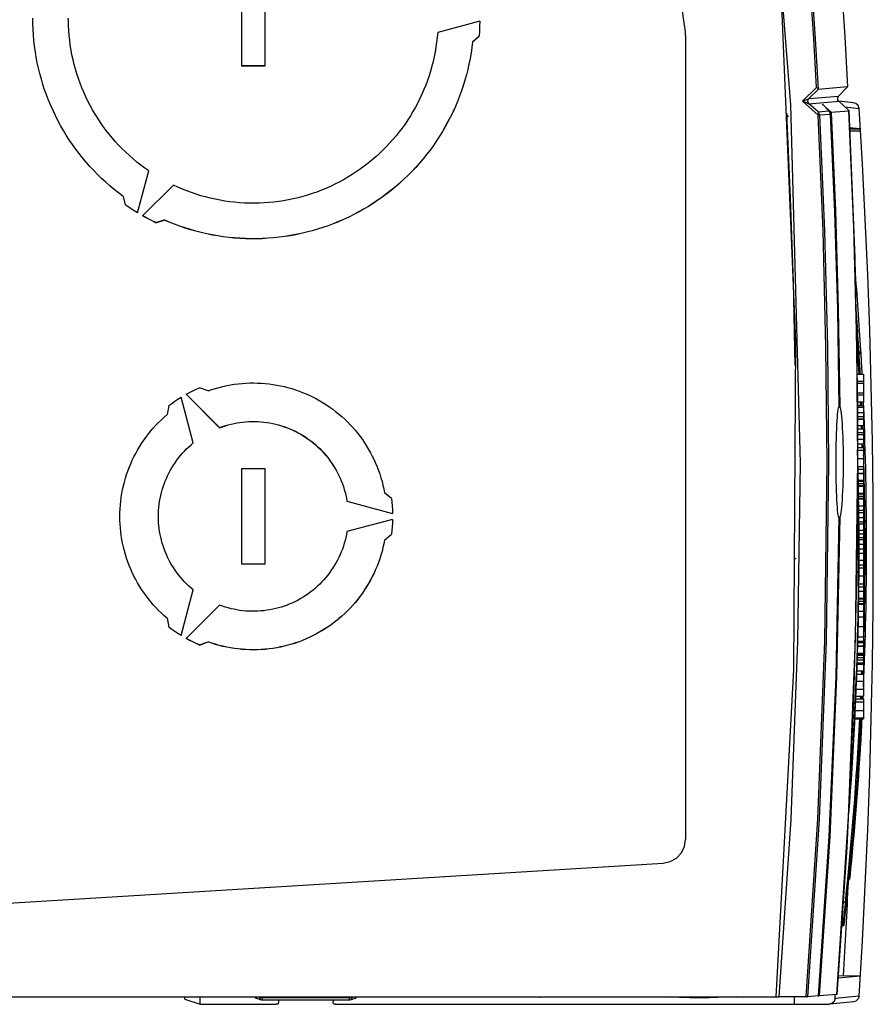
# Model space of a CAD drawing. Extents: x 0 to 420, y 0 to 297.
# Tile 22 of 49: x 196 to 210, y 241 to 258. Entities that reach past the tile are written whole.
import ezdxf

# ---------------------------------------------------------------- set-up
doc = ezdxf.new("R2010")
doc.units = 0
doc.header["$LTSCALE"] = 23.1
doc.layers.get('0').update_dxf_attribs({"linetype": 'CONTINUOUS'})
doc.layers.add('DATUM_AXIS', color=7, linetype='CONTINUOUS')
doc.layers.add('ROUNDS', color=7, linetype='CONTINUOUS')

msp = doc.modelspace()

# ---------------------------------------------------------------- linework, layer by layer
at = {"color": 7, "linetype": 'CONTINUOUS'}
for p, q in [((206.752, 257.892), (204.717, 272.066)), ((206.762, 257.75), (206.762, 244.197)), ((208.974, 256.877), (208.738, 256.642)), ((209.496, 256.884), (209.001, 256.844)), ((209.345, 256.727), (209.496, 256.884)), ((209.34, 256.65), (209.334, 256.66)), ((209.348, 256.642), (209.34, 256.65)), ((208.738, 256.642), (208.999, 256.41)), ((208.845, 256.602), (209.347, 256.643)), ((209.181, 256.479), (209.076, 256.586)), ((209.218, 256.46), (209.517, 256.484)), ((209.347, 256.643), (209.517, 256.486)), ((209.597, 256.616), (209.348, 256.642)), ((209.45, 256.547), (209.69, 256.523)), ((209.517, 256.485), (209.517, 256.485)), ((209.517, 256.485), (209.517, 256.484)), ((208.998, 256.466), (209.179, 256.481)), ((209.217, 256.456), (209.213, 256.448)), ((209.705, 256.179), (209.529, 256.197)), ((209.729, 252.279), (209.718, 252.471)), ((209.72, 252.426), (209.718, 252.437)), ((209.655, 252.039), (209.767, 252.039)), ((209.767, 252.039), (209.767, 251.573)), ((209.657, 251.923), (209.767, 251.923)), ((209.658, 251.888), (209.767, 251.888)), ((209.661, 251.727), (209.767, 251.727)), ((209.661, 251.696), (209.767, 251.696)), ((209.664, 251.573), (209.767, 251.573)), ((209.665, 251.512), (209.767, 251.512)), ((209.763, 251.572), (209.764, 251.565)), ((209.767, 251.512), (209.767, 251.175)), ((209.35, 251.493), (209.351, 251.493)), ((209.35, 251.487), (209.35, 251.488)), ((209.664, 251.286), (209.767, 251.286)), ((209.664, 251.284), (209.767, 251.284)), ((209.664, 251.175), (209.767, 251.175)), ((209.663, 251.057), (209.767, 251.057)), ((209.664, 251.12), (209.767, 251.12)), ((209.767, 251.12), (209.767, 250.865)), ((209.663, 250.865), (209.767, 250.865)), ((209.663, 250.805), (209.767, 250.805)), ((209.767, 250.805), (209.767, 249.411)), ((209.673, 250.438), (209.767, 250.438)), ((209.675, 250.371), (209.767, 250.371)), ((209.675, 250.368), (209.767, 250.368)), ((209.678, 250.252), (209.767, 250.252)), ((209.68, 250.153), (209.767, 250.153)), ((209.682, 250.038), (209.767, 250.038)), ((209.684, 249.938), (209.767, 249.938)), ((209.685, 249.823), (209.767, 249.823)), ((209.767, 249.744), (209.686, 249.744)), ((209.35, 249.63), (209.35, 249.63)), ((209.689, 249.52), (209.767, 249.52)), ((209.689, 249.517), (209.767, 249.517)), ((209.69, 249.411), (209.767, 249.411)), ((209.69, 249.351), (209.767, 249.351)), ((209.767, 249.351), (209.767, 247.542)), ((209.69, 249.288), (209.767, 249.288)), ((209.691, 249.096), (209.767, 249.096)), ((209.691, 249.023), (209.767, 249.023)), ((209.691, 248.908), (209.767, 248.908)), ((209.69, 248.825), (209.767, 248.825)), ((209.687, 248.384), (209.767, 248.384)), ((209.687, 248.381), (209.767, 248.381)), ((209.688, 248.458), (209.767, 248.458)), ((209.685, 248.266), (209.767, 248.266)), ((209.682, 248.048), (209.767, 248.048)), ((209.684, 248.177), (209.767, 248.177)), ((209.684, 248.163), (209.767, 248.163)), ((209.68, 247.952), (209.767, 247.952)), ((209.67, 247.518), (209.767, 247.518)), ((209.671, 247.542), (209.767, 247.542)), ((209.767, 247.518), (209.767, 247.04)), ((209.668, 247.457), (209.767, 247.457)), ((209.668, 247.454), (209.767, 247.454)), ((209.661, 247.224), (209.767, 247.224)), ((209.665, 247.339), (209.767, 247.339)), ((209.655, 247.04), (209.767, 247.04)), ((209.659, 247.155), (209.767, 247.155)), ((209.649, 246.867), (209.767, 246.867)), ((209.653, 246.986), (209.767, 246.986)), ((209.767, 246.986), (209.767, 246.611)), ((209.643, 246.731), (209.767, 246.731)), ((209.636, 246.565), (209.767, 246.565)), ((209.638, 246.611), (209.767, 246.611)), ((209.767, 246.565), (209.767, 246.23)), ((209.62, 246.23), (209.767, 246.23)), ((209.621, 246.25), (209.767, 246.25)), ((209.718, 245.809), (209.729, 246.001)), ((209.719, 245.847), (209.72, 245.854)), ((187.846, 242.665), (206.387, 243.799)), ((187.846, 242.664), (206.387, 243.798)), ((209.336, 241.862), (209.711, 241.9)), ((208.808, 241.544), (208.339, 241.541)), ((208.593, 241.543), (208.593, 241.417)), ((209.001, 241.559), (208.819, 241.544)), ((209.001, 241.56), (209.012, 241.56)), ((209.001, 241.559), (209.001, 241.559)), ((209.012, 241.56), (209.016, 241.56)), ((209.317, 241.584), (209.016, 241.56)), ((209.689, 241.554), (209.285, 241.513)), ((209.317, 241.584), (209.317, 241.584)), ((186.67, 241.541), (208.339, 241.541)), ((198.314, 241.536), (198.318, 241.535)), ((198.314, 241.505), (198.314, 241.535)), ((198.314, 241.505), (198.577, 241.417)), ((198.577, 241.417), (198.577, 241.54)), ((198.577, 241.417), (199.857, 241.417)), ((199.5, 241.54), (199.501, 241.535)), ((199.523, 241.519), (199.605, 241.492)), ((199.618, 241.49), (199.605, 241.492)), ((201.095, 241.49), (199.618, 241.49)), ((199.899, 241.49), (199.897, 241.477)), ((199.897, 241.477), (199.897, 241.457)), ((200.817, 241.477), (200.814, 241.49)), ((200.817, 241.477), (200.817, 241.457)), ((200.857, 241.417), (208.593, 241.417)), ((201.103, 241.491), (201.095, 241.49)), ((201.108, 241.492), (201.19, 241.519)), ((206.441, 241.541), (206.489, 241.54)), ((208.593, 241.419), (209.183, 241.419)), ((209.194, 241.42), (209.183, 241.419)), ((209.597, 241.461), (209.194, 241.42))]:
    msp.add_line(p, q, dxfattribs=at)
at = {"color": 9, "linetype": 'CONTINUOUS'}
for p, q in [((208.842, 256.687), (209.001, 256.844)), ((208.827, 256.658), (208.842, 256.687)), ((208.842, 256.687), (209.345, 256.727)), ((209.33, 256.7), (209.345, 256.727)), ((209.331, 256.669), (209.33, 256.7)), ((209.347, 256.643), (209.331, 256.669)), ((209.345, 256.727), (209.345, 256.728)), ((208.845, 256.602), (208.844, 256.602)), ((208.998, 256.466), (208.844, 256.602)), ((209.218, 256.46), (209.067, 256.595)), ((209.067, 256.595), (209.076, 256.586)), ((209.067, 256.595), (209.076, 256.586)), ((209.347, 256.643), (209.348, 256.642)), ((209.347, 256.643), (209.347, 256.643)), ((209.517, 256.485), (209.517, 256.486)), ((209.601, 254.519), (209.517, 256.484)), ((209.181, 256.479), (209.179, 256.481)), ((209.179, 256.481), (209.192, 256.465)), ((209.204, 256.427), (209.204, 256.427)), ((209.53, 256.179), (209.705, 256.179)), ((209.714, 256.139), (209.531, 256.139)), ((209.651, 252.552), (209.601, 254.519)), ((209.668, 250.584), (209.651, 252.552)), ((209.35, 251.487), (209.35, 251.488)), ((209.664, 251.397), (209.767, 251.397)), ((209.665, 251.487), (209.767, 251.487)), ((209.664, 251.326), (209.767, 251.326)), ((209.663, 251.024), (209.767, 251.024)), ((209.663, 250.946), (209.767, 250.946)), ((209.664, 250.758), (209.767, 250.758)), ((209.629, 247.582), (209.668, 250.584)), ((209.668, 250.621), (209.767, 250.621)), ((209.672, 250.484), (209.767, 250.484)), ((209.678, 250.239), (209.767, 250.239)), ((209.679, 250.197), (209.767, 250.197)), ((209.679, 250.167), (209.767, 250.167)), ((209.682, 250.025), (209.767, 250.025)), ((209.683, 249.986), (209.767, 249.986)), ((209.683, 249.952), (209.767, 249.952)), ((209.687, 249.712), (209.767, 249.712)), ((209.35, 249.63), (209.35, 249.63)), ((209.688, 249.626), (209.767, 249.626)), ((209.688, 249.554), (209.767, 249.554)), ((209.69, 249.255), (209.767, 249.255)), ((209.691, 249.177), (209.767, 249.177)), ((209.69, 248.779), (209.767, 248.779)), ((209.689, 248.642), (209.767, 248.642)), ((209.688, 248.505), (209.767, 248.505)), ((209.685, 248.253), (209.767, 248.253)), ((209.685, 248.212), (209.767, 248.212)), ((209.677, 247.785), (209.767, 247.785)), ((209.512, 244.581), (209.629, 247.582)), ((209.673, 247.614), (209.767, 247.614)), ((209.669, 247.459), (209.767, 247.459)), ((209.663, 247.263), (209.767, 247.263)), ((209.664, 247.303), (209.767, 247.303)), ((209.665, 247.336), (209.767, 247.336)), ((209.665, 247.325), (209.767, 247.325)), ((209.66, 247.175), (209.767, 247.175)), ((209.297, 246.937), (209.297, 246.937)), ((209.627, 246.371), (209.767, 246.371)), ((209.634, 246.518), (209.767, 246.518)), ((209.317, 241.584), (209.512, 244.581)), ((209.18, 244.245), (209.18, 244.246)), ((198.319, 241.54), (198.319, 241.535)), ((199.578, 241.53), (199.55, 241.54)), ((199.578, 241.53), (199.578, 241.54)), ((199.578, 241.53), (201.135, 241.53)), ((199.618, 241.54), (199.618, 241.49)), ((201.095, 241.49), (201.095, 241.54)), ((201.135, 241.54), (201.135, 241.53)), ((201.163, 241.54), (201.135, 241.53))]:
    msp.add_line(p, q, dxfattribs=at)
for points in [[(206.091, 274.541), (207.12, 269.107), (207.886, 263.629), (208.386, 258.121), (208.619, 252.595), (208.584, 247.064), (208.283, 241.541)], [(206.149, 274.541), (207.26, 268.6), (208.056, 262.608), (208.534, 256.583), (208.694, 250.541)], [(208.974, 256.877), (208.926, 257.702), (208.871, 258.526), (208.811, 259.35)], [(208.832, 259.38), (208.894, 258.536), (208.95, 257.693), (208.999, 256.849)], [(208.841, 256.686), (208.831, 256.679), (208.815, 256.672), (208.794, 256.663), (208.769, 256.653), (208.738, 256.642)], [(208.844, 256.602), (208.828, 256.627), (208.827, 256.658)], [(208.845, 256.602), (208.829, 256.628), (208.827, 256.658)], [(208.738, 256.642), (208.769, 256.633), (208.795, 256.624), (208.817, 256.616), (208.833, 256.608), (208.844, 256.602)], [(208.464, 256.44), (208.465, 256.437), (208.468, 256.431), (208.472, 256.422), (208.478, 256.41), (208.485, 256.395), (208.493, 256.379)], [(209.006, 256.44), (209.005, 256.451), (209.002, 256.459), (208.998, 256.466)], [(209.022, 256.412), (209.019, 256.432), (209.01, 256.45), (208.998, 256.466)], [(208.999, 256.41), (209.003, 256.421), (209.005, 256.431), (209.006, 256.44)], [(208.999, 256.41), (209.011, 256.411), (209.019, 256.412), (209.204, 256.427)], [(209.149, 250.544), (209.132, 252.5), (209.082, 254.456), (208.999, 256.41)], [(209.022, 256.412), (209.106, 254.457), (209.156, 252.501), (209.172, 250.544)], [(209.192, 256.465), (209.2, 256.447), (209.204, 256.427)], [(209.217, 256.456), (209.29, 254.801), (209.339, 253.146), (209.364, 251.49)], [(208.694, 250.541), (208.654, 247.539), (208.536, 244.538), (208.339, 241.541)], [(208.796, 241.544), (208.992, 244.54), (209.11, 247.541), (209.149, 250.544)], [(209.172, 250.544), (209.133, 247.541), (209.015, 244.541), (208.819, 241.544)], [(209.364, 249.63), (209.311, 246.937), (209.195, 244.247), (209.016, 241.56)], [(208.605, 248.931), (208.609, 248.932), (208.617, 248.935), (208.63, 248.939)], [(209.561, 243.79), (209.557, 243.797), (209.543, 243.803), (209.54, 243.804)], [(209.526, 243.656), (209.532, 243.659), (209.546, 243.676), (209.552, 243.697)], [(199.605, 241.492), (199.6, 241.494), (199.585, 241.508), (199.578, 241.53)], [(201.135, 241.53), (201.134, 241.52), (201.13, 241.51), (201.122, 241.5), (201.11, 241.493), (201.108, 241.492)]]:
    msp.add_lwpolyline(points, dxfattribs=at)
at = {"color": 7, "linetype": 'CONTINUOUS'}
for points in [[(209.329, 259.424), (209.391, 258.579), (209.447, 257.731), (209.496, 256.884)], [(206.76, 257.821), (206.758, 257.845), (206.755, 257.868), (206.752, 257.892)], [(206.762, 257.75), (206.762, 257.773), (206.761, 257.797), (206.76, 257.821)], [(208.974, 256.877), (208.987, 256.867), (208.995, 256.857), (208.999, 256.849)], [(209.001, 256.844), (209.001, 256.844), (209, 256.846), (208.999, 256.849)], [(209.496, 256.884), (209.496, 256.884), (209.496, 256.884), (209.496, 256.884)], [(209.334, 256.66), (209.33, 256.671), (209.328, 256.682), (209.329, 256.693), (209.331, 256.704), (209.335, 256.714)], [(209.335, 256.714), (209.341, 256.723), (209.345, 256.728)], [(209.517, 256.484), (209.618, 254.003), (209.665, 251.517)], [(209.517, 256.484), (209.517, 256.484), (209.517, 256.484), (209.517, 256.484)], [(209.69, 256.523), (209.674, 256.57), (209.637, 256.604), (209.598, 256.616)], [(208.464, 256.44), (208.529, 255.017), (208.576, 253.592), (208.604, 252.188)], [(209.194, 256.461), (209.192, 256.464), (209.191, 256.467), (209.189, 256.47), (209.187, 256.472), (209.185, 256.474), (209.184, 256.476), (209.182, 256.477), (209.181, 256.479)], [(209.204, 256.427), (209.204, 256.431), (209.203, 256.437), (209.201, 256.443), (209.2, 256.448), (209.198, 256.453), (209.196, 256.457), (209.194, 256.461)], [(209.213, 256.448), (209.205, 256.437), (209.203, 256.436)], [(209.204, 256.427), (209.276, 254.781), (209.325, 253.134), (209.35, 251.488)], [(209.217, 256.456), (209.217, 256.458), (209.218, 256.459), (209.218, 256.46)], [(209.714, 256.139), (209.712, 256.159), (209.708, 256.173), (209.705, 256.179)], [(209.685, 252.379), (209.702, 252.389), (209.716, 252.41), (209.72, 252.436)], [(209.665, 251.517), (209.658, 249.031), (209.598, 246.546), (209.484, 244.063), (209.317, 241.584)], [(209.35, 249.63), (209.344, 249.646), (209.339, 249.672), (209.333, 249.705), (209.328, 249.748), (209.324, 249.798), (209.32, 249.856), (209.316, 249.921), (209.312, 249.992), (209.309, 250.069), (209.307, 250.15), (209.305, 250.236), (209.303, 250.324), (209.302, 250.415), (209.302, 250.508), (209.302, 250.601), (209.302, 250.694), (209.303, 250.785), (209.305, 250.874), (209.307, 250.96), (209.309, 251.042), (209.312, 251.119), (209.316, 251.191), (209.32, 251.256), (209.324, 251.315), (209.328, 251.366), (209.333, 251.409), (209.339, 251.444), (209.344, 251.47), (209.35, 251.487)], [(209.351, 251.493), (209.36, 251.492), (209.364, 251.49)], [(209.364, 251.49), (209.37, 251.475), (209.376, 251.451), (209.382, 251.418), (209.388, 251.376), (209.393, 251.326), (209.398, 251.268), (209.403, 251.203), (209.407, 251.132), (209.411, 251.054), (209.414, 250.972), (209.417, 250.886), (209.419, 250.796), (209.42, 250.704), (209.421, 250.611), (209.421, 250.517), (209.42, 250.424), (209.419, 250.332), (209.417, 250.242), (209.414, 250.155), (209.411, 250.073), (209.407, 249.995), (209.403, 249.923), (209.398, 249.857), (209.393, 249.798), (209.388, 249.748), (209.382, 249.705), (209.376, 249.671), (209.37, 249.646), (209.364, 249.63)], [(209.35, 249.63), (209.297, 246.937), (209.18, 244.245), (209.001, 241.559)], [(209.364, 249.63), (209.36, 249.628), (209.351, 249.627), (209.35, 249.627)], [(209.783, 249.543), (209.796, 249.55), (209.81, 249.57), (209.815, 249.595)], [(209.785, 248.736), (209.796, 248.729), (209.81, 248.709), (209.815, 248.685)], [(209.696, 245.893), (209.702, 245.89), (209.716, 245.869), (209.72, 245.844)], [(209.714, 245.831), (209.718, 245.842), (209.719, 245.844)], [(206.387, 243.798), (206.505, 243.824), (206.609, 243.883), (206.692, 243.97), (206.744, 244.078), (206.762, 244.197)], [(209.542, 243.83), (209.549, 243.834), (209.563, 243.851), (209.569, 243.873)], [(209.513, 243.511), (209.517, 243.514), (209.525, 243.522), (209.532, 243.531), (209.536, 243.542), (209.538, 243.553)], [(209.338, 241.901), (209.345, 241.901), (209.711, 241.9)], [(208.808, 241.544), (208.816, 241.544), (208.819, 241.544)], [(209.689, 241.554), (209.674, 241.507), (209.637, 241.473), (209.597, 241.461)], [(199.501, 241.535), (199.515, 241.521), (199.523, 241.519)], [(199.897, 241.457), (199.892, 241.435), (199.877, 241.421), (199.857, 241.417)], [(200.857, 241.417), (200.834, 241.422), (200.82, 241.437), (200.817, 241.457)], [(201.191, 241.519), (201.2, 241.522), (201.213, 241.537), (201.214, 241.538)], [(209.285, 241.513), (209.269, 241.466), (209.232, 241.432), (209.194, 241.42)]]:
    msp.add_lwpolyline(points, dxfattribs=at)
for centre, radius, start, end in [((93.468, 249.04), 116.462, 356.31479, 3.68414), ((153.647, 249.14), 56.17, 3.364, 4.7804), ((153.647, 249.14), 56.17, 2.9609, 3.3536), ((153.647, 249.14), 56.17, 2.4188, 2.4824), ((153.647, 249.14), 56.17, 357.5812, 2.3965), ((153.647, 249.14), 56.17, 357.3727, 357.4204), ((153.647, 249.14), 56.17, 356.6464, 357.0281), ((153.647, 249.14), 56.17, 354.2922, 356.636), ((93.468, 249.04), 116.061, 356.28177, 356.31597)]:
    msp.add_arc(centre, radius, start, end, dxfattribs=at)
at = {"color": 9, "linetype": 'CONTINUOUS'}
msp.add_arc((93.468, 249.04), 116.176, 356.47687, 357.26648, dxfattribs=at)
at = {"layer": 'DATUM_AXIS', "color": 7, "linetype": 'CONTINUOUS'}
for p, q in [((199.27, 258.843), (199.27, 257.243)), ((199.67, 257.243), (199.67, 258.843)), ((203.29, 257.993), (202.581, 257.803)), ((203.29, 257.993), (203.288, 257.91)), ((203.284, 257.828), (203.279, 257.743)), ((203.288, 257.911), (203.284, 257.826)), ((203.169, 257.645), (203.158, 257.549)), ((203.169, 257.645), (203.279, 257.745)), ((203.169, 257.643), (203.279, 257.743)), ((203.169, 257.645), (203.169, 257.643)), ((203.279, 257.745), (203.279, 257.743)), ((203.158, 257.551), (203.144, 257.456)), ((203.144, 257.458), (203.128, 257.363)), ((199.27, 257.245), (199.67, 257.245)), ((199.27, 257.243), (199.67, 257.243)), ((197.517, 254.76), (197.707, 255.469)), ((198.123, 255.229), (197.604, 254.71)), ((197.275, 255.04), (197.307, 254.895)), ((197.826, 254.597), (197.968, 254.642)), ((197.826, 254.595), (197.968, 254.64)), ((197.826, 254.597), (197.826, 254.595)), ((197.968, 254.642), (197.968, 254.64)), ((198.339, 251.703), (198.903, 251.139)), ((198.34, 251.704), (198.903, 251.141)), ((198.71, 251.761), (198.565, 251.812)), ((198.045, 251.512), (198.017, 251.361)), ((198.459, 250.883), (198.252, 251.653)), ((198.903, 251.141), (198.903, 251.139)), ((199.67, 250.443), (199.27, 250.443)), ((199.27, 250.443), (199.27, 248.843)), ((199.67, 248.843), (199.67, 250.443)), ((201.801, 249.943), (201.685, 250.043)), ((201.05, 249.901), (201.82, 249.695)), ((201.05, 249.901), (201.05, 249.9)), ((201.05, 249.9), (201.82, 249.693)), ((201.82, 249.593), (201.05, 249.387)), ((201.818, 249.532), (201.814, 249.468)), ((201.82, 249.593), (201.818, 249.531)), ((201.685, 249.245), (201.801, 249.345)), ((201.808, 249.407), (201.801, 249.343)), ((201.801, 249.345), (201.801, 249.343)), ((201.814, 249.47), (201.808, 249.406)), ((201.685, 249.243), (201.801, 249.343)), ((201.685, 249.245), (201.685, 249.243)), ((199.27, 248.845), (199.67, 248.845)), ((199.27, 248.843), (199.67, 248.843)), ((198.252, 247.634), (198.459, 248.404)), ((198.903, 248.147), (198.339, 247.584)), ((198.017, 247.926), (198.045, 247.775)), ((198.565, 247.476), (198.71, 247.527)), ((198.565, 247.475), (198.71, 247.526)), ((198.71, 247.527), (198.71, 247.526)), ((198.565, 247.476), (198.565, 247.475))]:
    msp.add_line(p, q, dxfattribs=at)
for points in [[(197.275, 255.04), (197.199, 255.097), (197.125, 255.156), (197.053, 255.216), (196.982, 255.278), (196.912, 255.342), (196.845, 255.408), (196.778, 255.476), (196.714, 255.545), (196.652, 255.616), (196.591, 255.688), (196.532, 255.762), (196.475, 255.837), (196.42, 255.914), (196.367, 255.992), (196.316, 256.072), (196.267, 256.152), (196.22, 256.234), (196.175, 256.317), (196.132, 256.402), (196.092, 256.487), (196.053, 256.573), (196.017, 256.66), (195.983, 256.749), (195.951, 256.838), (195.922, 256.927), (195.895, 257.018), (195.87, 257.109), (195.847, 257.201), (195.827, 257.293), (195.809, 257.386), (195.794, 257.479), (195.78, 257.572), (195.77, 257.666), (195.761, 257.76), (195.755, 257.854), (195.752, 257.949), (195.75, 258.043)], [(197.707, 255.469), (197.639, 255.517), (197.573, 255.567), (197.508, 255.618), (197.444, 255.671), (197.382, 255.726), (197.321, 255.782), (197.261, 255.84), (197.204, 255.899), (197.148, 255.96), (197.093, 256.023), (197.04, 256.087), (196.989, 256.152), (196.94, 256.219), (196.892, 256.287), (196.846, 256.356), (196.802, 256.426), (196.76, 256.497), (196.72, 256.57), (196.682, 256.644), (196.646, 256.718), (196.612, 256.794), (196.579, 256.87), (196.549, 256.948), (196.521, 257.026), (196.495, 257.104), (196.471, 257.184), (196.449, 257.264), (196.43, 257.344), (196.412, 257.425), (196.397, 257.507), (196.384, 257.589), (196.373, 257.671), (196.364, 257.753), (196.357, 257.836), (196.353, 257.919), (196.351, 258.002), (196.35, 258.043)], [(202.581, 257.803), (202.574, 257.721), (202.564, 257.638), (202.552, 257.556), (202.538, 257.475), (202.522, 257.393), (202.504, 257.312), (202.483, 257.232), (202.46, 257.152), (202.436, 257.073), (202.409, 256.995), (202.38, 256.917), (202.349, 256.84), (202.316, 256.764), (202.281, 256.689), (202.244, 256.614), (202.205, 256.541), (202.164, 256.469), (202.121, 256.398), (202.077, 256.328), (202.03, 256.259), (201.982, 256.192), (201.932, 256.126), (201.88, 256.061), (201.826, 255.998), (201.771, 255.936), (201.714, 255.876), (201.656, 255.817), (201.596, 255.759), (201.535, 255.704), (201.472, 255.65), (201.407, 255.597), (201.342, 255.547), (201.275, 255.498), (201.206, 255.451), (201.137, 255.406), (201.066, 255.362), (200.994, 255.321), (200.921, 255.281), (200.848, 255.244), (200.773, 255.208), (200.697, 255.174), (200.62, 255.143), (200.543, 255.113), (200.464, 255.086), (200.385, 255.06), (200.306, 255.037), (200.226, 255.016), (200.145, 254.997), (200.064, 254.98), (199.982, 254.966), (199.9, 254.953), (199.818, 254.943), (199.735, 254.935), (199.653, 254.929), (199.57, 254.925), (199.487, 254.923), (199.404, 254.924), (199.321, 254.927), (199.238, 254.932), (199.156, 254.939), (199.073, 254.949), (198.991, 254.96), (198.909, 254.974), (198.828, 254.99), (198.747, 255.008), (198.667, 255.029), (198.587, 255.051), (198.508, 255.076), (198.429, 255.102), (198.351, 255.131), (198.274, 255.162), (198.198, 255.194), (198.123, 255.229)], [(203.128, 257.365), (203.109, 257.27), (203.088, 257.178), (203.065, 257.087), (203.04, 256.996), (203.012, 256.905), (202.982, 256.816), (202.95, 256.727), (202.915, 256.639), (202.879, 256.552), (202.84, 256.466), (202.798, 256.381), (202.755, 256.297), (202.71, 256.214), (202.662, 256.133), (202.613, 256.052), (202.561, 255.973), (202.508, 255.895), (202.452, 255.819), (202.395, 255.744), (202.335, 255.67), (202.274, 255.598), (202.211, 255.528), (202.146, 255.459), (202.08, 255.392), (202.012, 255.327), (201.942, 255.263), (201.871, 255.201), (201.798, 255.141), (201.723, 255.083), (201.647, 255.027), (201.57, 254.973), (201.492, 254.92), (201.412, 254.87), (201.33, 254.822), (201.248, 254.775), (201.164, 254.731), (201.08, 254.689), (200.994, 254.65), (200.908, 254.612), (200.82, 254.577), (200.732, 254.544), (200.642, 254.513), (200.552, 254.484), (200.462, 254.458), (200.37, 254.434), (200.278, 254.412), (200.186, 254.393), (200.093, 254.376), (200, 254.361), (199.906, 254.349), (199.812, 254.339), (199.718, 254.332), (199.624, 254.326), (199.529, 254.324), (199.435, 254.323), (199.34, 254.326), (199.246, 254.33), (199.152, 254.337), (199.058, 254.346), (198.964, 254.358), (198.871, 254.372), (198.778, 254.388), (198.685, 254.407), (198.593, 254.428), (198.501, 254.452), (198.411, 254.477), (198.32, 254.506), (198.231, 254.536), (198.142, 254.568), (198.054, 254.603), (197.968, 254.64)], [(203.109, 257.272), (203.088, 257.18), (203.065, 257.088), (203.04, 256.997), (203.012, 256.907), (202.982, 256.817), (202.95, 256.729), (202.915, 256.641), (202.879, 256.554), (202.84, 256.468), (202.798, 256.383), (202.755, 256.299), (202.71, 256.216), (202.662, 256.134), (202.613, 256.054), (202.561, 255.975), (202.508, 255.897), (202.452, 255.82), (202.395, 255.745), (202.335, 255.672), (202.274, 255.6), (202.211, 255.53), (202.146, 255.461), (202.08, 255.394), (202.012, 255.328), (201.942, 255.265), (201.871, 255.203), (201.798, 255.143), (201.723, 255.085), (201.647, 255.028), (201.57, 254.974), (201.492, 254.922), (201.412, 254.871), (201.33, 254.823), (201.248, 254.777), (201.164, 254.733), (201.08, 254.691), (200.994, 254.651), (200.908, 254.614), (200.82, 254.578), (200.732, 254.545), (200.642, 254.514), (200.552, 254.486), (200.462, 254.459), (200.37, 254.435), (200.278, 254.414), (200.186, 254.394), (200.093, 254.377), (200, 254.363), (199.906, 254.35), (199.812, 254.341), (199.718, 254.333), (199.624, 254.328), (199.529, 254.325), (199.435, 254.325), (199.34, 254.327), (199.246, 254.332), (199.152, 254.339), (199.058, 254.348), (198.964, 254.359), (198.871, 254.374), (198.778, 254.39), (198.685, 254.409), (198.593, 254.43), (198.501, 254.453), (198.411, 254.479), (198.32, 254.507), (198.231, 254.537), (198.142, 254.57), (198.054, 254.605), (197.968, 254.642)], [(197.517, 254.762), (197.446, 254.805), (197.376, 254.85), (197.307, 254.897)], [(197.517, 254.76), (197.446, 254.804), (197.376, 254.849), (197.307, 254.895)], [(197.826, 254.595), (197.751, 254.632), (197.677, 254.67), (197.604, 254.71)], [(197.826, 254.597), (197.751, 254.634), (197.677, 254.672), (197.605, 254.711)], [(198.71, 251.761), (198.771, 251.782), (198.834, 251.801), (198.896, 251.819), (198.959, 251.835), (199.023, 251.848), (199.087, 251.86), (199.151, 251.871), (199.216, 251.879), (199.281, 251.885), (199.346, 251.89), (199.411, 251.893), (199.476, 251.893), (199.541, 251.892), (199.606, 251.889), (199.671, 251.884), (199.736, 251.878), (199.801, 251.869), (199.865, 251.858), (199.929, 251.846), (199.992, 251.832), (200.056, 251.816), (200.118, 251.798), (200.18, 251.778), (200.242, 251.757), (200.303, 251.734), (200.363, 251.709), (200.422, 251.682), (200.481, 251.654), (200.539, 251.624), (200.595, 251.592), (200.651, 251.558), (200.706, 251.524), (200.76, 251.487), (200.813, 251.449), (200.865, 251.409), (200.915, 251.368), (200.965, 251.326), (201.013, 251.282), (201.059, 251.236), (201.105, 251.19), (201.149, 251.142), (201.192, 251.092), (201.233, 251.042), (201.273, 250.99), (201.311, 250.938), (201.347, 250.884), (201.383, 250.829), (201.416, 250.773), (201.448, 250.716), (201.478, 250.659), (201.507, 250.6), (201.534, 250.541), (201.559, 250.481), (201.582, 250.42), (201.604, 250.359), (201.624, 250.296), (201.642, 250.234), (201.658, 250.171), (201.672, 250.107), (201.685, 250.043)], [(198.339, 251.703), (198.394, 251.732), (198.45, 251.76), (198.507, 251.787), (198.565, 251.812)], [(198.045, 251.512), (198.096, 251.549), (198.147, 251.585), (198.199, 251.62), (198.252, 251.653)], [(197.22, 249.643), (197.221, 249.708), (197.224, 249.774), (197.229, 249.839), (197.235, 249.903), (197.244, 249.968), (197.254, 250.032), (197.266, 250.096), (197.28, 250.16), (197.296, 250.223), (197.314, 250.286), (197.334, 250.348), (197.355, 250.409), (197.378, 250.47), (197.403, 250.53), (197.429, 250.59), (197.457, 250.649), (197.487, 250.706), (197.519, 250.763), (197.552, 250.819), (197.587, 250.874), (197.624, 250.928), (197.662, 250.981), (197.701, 251.033), (197.742, 251.084), (197.784, 251.133), (197.828, 251.181), (197.873, 251.228), (197.92, 251.274), (197.968, 251.318), (198.017, 251.361)], [(198.903, 251.141), (198.95, 251.158), (198.999, 251.174), (199.047, 251.188), (199.096, 251.2), (199.146, 251.212), (199.195, 251.221), (199.245, 251.229), (199.296, 251.235), (199.346, 251.24), (199.397, 251.243), (199.447, 251.245), (199.498, 251.245), (199.548, 251.243), (199.599, 251.24), (199.649, 251.235), (199.7, 251.228), (199.75, 251.22), (199.799, 251.211), (199.849, 251.199), (199.898, 251.187), (199.946, 251.172), (199.994, 251.157), (200.042, 251.139), (200.089, 251.12), (200.135, 251.1), (200.181, 251.078), (200.226, 251.055), (200.27, 251.031), (200.314, 251.005), (200.356, 250.977), (200.398, 250.948), (200.439, 250.918), (200.479, 250.887), (200.518, 250.855), (200.555, 250.821), (200.592, 250.786), (200.628, 250.75), (200.662, 250.713), (200.695, 250.674), (200.727, 250.635), (200.758, 250.595), (200.787, 250.554), (200.815, 250.512), (200.842, 250.469), (200.868, 250.425), (200.891, 250.38), (200.914, 250.335), (200.935, 250.289), (200.955, 250.242), (200.973, 250.195), (200.99, 250.147), (201.005, 250.099), (201.018, 250.05), (201.03, 250.001), (201.041, 249.951), (201.05, 249.9)], [(198.903, 251.139), (198.95, 251.156), (198.999, 251.172), (199.047, 251.186), (199.096, 251.199), (199.146, 251.21), (199.195, 251.219), (199.245, 251.227), (199.296, 251.234), (199.346, 251.238), (199.397, 251.242), (199.447, 251.243), (199.498, 251.243), (199.548, 251.241), (199.599, 251.238), (199.649, 251.233), (199.7, 251.227), (199.75, 251.219), (199.799, 251.209), (199.849, 251.198), (199.898, 251.185), (199.946, 251.171), (199.994, 251.155), (200.042, 251.138), (200.089, 251.119), (200.135, 251.099), (200.181, 251.077), (200.226, 251.054), (200.27, 251.029), (200.314, 251.003), (200.356, 250.976), (200.398, 250.947), (200.439, 250.917), (200.479, 250.886), (200.518, 250.853), (200.555, 250.819), (200.592, 250.784), (200.628, 250.748), (200.662, 250.711), (200.695, 250.673), (200.727, 250.634), (200.758, 250.593), (200.787, 250.552), (200.815, 250.51), (200.842, 250.467), (200.868, 250.423), (200.891, 250.379), (200.914, 250.333), (200.935, 250.287), (200.955, 250.241), (200.973, 250.193), (200.99, 250.145), (201.005, 250.097), (201.018, 250.048), (201.03, 249.999), (201.041, 249.95)], [(197.87, 249.643), (197.871, 249.694), (197.874, 249.745), (197.878, 249.795), (197.883, 249.845), (197.89, 249.895), (197.899, 249.945), (197.91, 249.995), (197.921, 250.044), (197.935, 250.093), (197.95, 250.141), (197.966, 250.189), (197.984, 250.237), (198.004, 250.283), (198.025, 250.329), (198.047, 250.375), (198.071, 250.419), (198.097, 250.463), (198.123, 250.506), (198.151, 250.549), (198.18, 250.59), (198.211, 250.63), (198.243, 250.67), (198.276, 250.708), (198.31, 250.745), (198.346, 250.781), (198.382, 250.816), (198.42, 250.85), (198.459, 250.883)], [(201.801, 249.943), (201.808, 249.881), (201.814, 249.819), (201.818, 249.756), (201.82, 249.693)], [(198.017, 247.926), (197.968, 247.969), (197.92, 248.013), (197.873, 248.058), (197.828, 248.105), (197.784, 248.153), (197.742, 248.203), (197.701, 248.254), (197.662, 248.305), (197.624, 248.358), (197.587, 248.412), (197.552, 248.467), (197.519, 248.523), (197.487, 248.58), (197.457, 248.638), (197.429, 248.697), (197.403, 248.756), (197.378, 248.816), (197.355, 248.877), (197.334, 248.939), (197.314, 249.001), (197.296, 249.064), (197.28, 249.127), (197.266, 249.19), (197.254, 249.254), (197.244, 249.319), (197.235, 249.383), (197.229, 249.448), (197.224, 249.513), (197.221, 249.578), (197.22, 249.643)], [(198.459, 248.404), (198.42, 248.436), (198.382, 248.47), (198.346, 248.505), (198.31, 248.541), (198.276, 248.579), (198.243, 248.617), (198.211, 248.656), (198.18, 248.697), (198.151, 248.738), (198.123, 248.78), (198.097, 248.823), (198.071, 248.867), (198.047, 248.912), (198.025, 248.957), (198.004, 249.003), (197.984, 249.05), (197.966, 249.097), (197.95, 249.145), (197.935, 249.194), (197.921, 249.242), (197.91, 249.292), (197.899, 249.341), (197.89, 249.391), (197.883, 249.441), (197.878, 249.492), (197.874, 249.542), (197.871, 249.593), (197.87, 249.643)], [(201.05, 249.387), (201.041, 249.337), (201.03, 249.288), (201.018, 249.238), (201.005, 249.19), (200.99, 249.141), (200.973, 249.093), (200.955, 249.046), (200.935, 248.999), (200.914, 248.953), (200.891, 248.908), (200.868, 248.864), (200.842, 248.82), (200.815, 248.777), (200.787, 248.735), (200.758, 248.693), (200.727, 248.653), (200.695, 248.614), (200.662, 248.576), (200.628, 248.538), (200.592, 248.502), (200.555, 248.467), (200.518, 248.434), (200.479, 248.401), (200.439, 248.37), (200.398, 248.34), (200.356, 248.311), (200.314, 248.284), (200.27, 248.258), (200.226, 248.233), (200.181, 248.21), (200.135, 248.188), (200.089, 248.168), (200.042, 248.149), (199.994, 248.132), (199.946, 248.116), (199.898, 248.101), (199.849, 248.089), (199.799, 248.078), (199.75, 248.068), (199.7, 248.06), (199.649, 248.053), (199.599, 248.049), (199.548, 248.045), (199.498, 248.044), (199.447, 248.044), (199.397, 248.045), (199.346, 248.048), (199.296, 248.053), (199.245, 248.059), (199.195, 248.067), (199.146, 248.077), (199.096, 248.088), (199.047, 248.1), (198.999, 248.115), (198.95, 248.13), (198.903, 248.147)], [(201.685, 249.245), (201.672, 249.179), (201.658, 249.116), (201.642, 249.053), (201.624, 248.99), (201.604, 248.928), (201.582, 248.867), (201.559, 248.806), (201.534, 248.746), (201.507, 248.686), (201.478, 248.628), (201.448, 248.57), (201.416, 248.513), (201.383, 248.458), (201.347, 248.403), (201.311, 248.349), (201.273, 248.296), (201.233, 248.245), (201.192, 248.194), (201.149, 248.145), (201.105, 248.097), (201.059, 248.05), (201.013, 248.005), (200.965, 247.961), (200.915, 247.919), (200.865, 247.877), (200.813, 247.838), (200.76, 247.8), (200.706, 247.763), (200.651, 247.728), (200.595, 247.695), (200.539, 247.663), (200.481, 247.633), (200.422, 247.605), (200.363, 247.578), (200.303, 247.553), (200.242, 247.53), (200.18, 247.508), (200.118, 247.489), (200.056, 247.471), (199.992, 247.455), (199.929, 247.441), (199.865, 247.428), (199.801, 247.418), (199.736, 247.409), (199.671, 247.402), (199.606, 247.397), (199.541, 247.394), (199.476, 247.393), (199.411, 247.394), (199.346, 247.397), (199.281, 247.401), (199.216, 247.408), (199.151, 247.416), (199.087, 247.426), (199.023, 247.438), (198.959, 247.452), (198.896, 247.468), (198.834, 247.485), (198.771, 247.505), (198.71, 247.526)], [(201.672, 249.181), (201.658, 249.117), (201.642, 249.054), (201.624, 248.992), (201.604, 248.93), (201.582, 248.868), (201.559, 248.807), (201.534, 248.747), (201.507, 248.688), (201.478, 248.629), (201.448, 248.572), (201.416, 248.515), (201.383, 248.459), (201.347, 248.404), (201.311, 248.35), (201.273, 248.298), (201.233, 248.246), (201.192, 248.196), (201.149, 248.147), (201.105, 248.099), (201.059, 248.052), (201.013, 248.007), (200.965, 247.963), (200.915, 247.92), (200.865, 247.879), (200.813, 247.839), (200.76, 247.801), (200.706, 247.765), (200.651, 247.73), (200.595, 247.696), (200.539, 247.665), (200.481, 247.635), (200.422, 247.606), (200.363, 247.579), (200.303, 247.554), (200.242, 247.531), (200.18, 247.51), (200.118, 247.49), (200.056, 247.472), (199.992, 247.456), (199.929, 247.442), (199.865, 247.43), (199.801, 247.419), (199.736, 247.411), (199.671, 247.404), (199.606, 247.399), (199.541, 247.396), (199.476, 247.395), (199.411, 247.396), (199.346, 247.398), (199.281, 247.403), (199.216, 247.409), (199.151, 247.418), (199.087, 247.428), (199.023, 247.44), (198.959, 247.454), (198.896, 247.469), (198.834, 247.487), (198.771, 247.506), (198.71, 247.527)], [(198.252, 247.635), (198.199, 247.668), (198.147, 247.703), (198.096, 247.739), (198.045, 247.776)], [(198.252, 247.634), (198.199, 247.667), (198.147, 247.701), (198.096, 247.737), (198.045, 247.775)], [(198.565, 247.475), (198.507, 247.5), (198.45, 247.526), (198.394, 247.554), (198.339, 247.584)], [(198.565, 247.476), (198.507, 247.501), (198.45, 247.528), (198.394, 247.556), (198.34, 247.585)]]:
    msp.add_lwpolyline(points, dxfattribs=at)
at = {"layer": 'ROUNDS', "color": 7, "linetype": 'CONTINUOUS'}
for p, q in [((209.775, 250.371), (209.775, 250.368)), ((209.779, 250.172), (209.779, 250.167)), ((209.773, 247.617), (209.773, 247.614)), ((209.769, 247.461), (209.768, 247.454)), ((209.418, 242.74), (209.395, 242.74)), ((209.425, 242.84), (209.401, 242.84)), ((204.213, 241.54), (165.931, 241.54)), ((206.043, 241.54), (204.313, 241.54)), ((207.013, 241.521), (206.489, 241.54)), ((207.615, 241.541), (207.013, 241.521))]:
    msp.add_line(p, q, dxfattribs=at)
at = {"layer": 'ROUNDS', "color": 9, "linetype": 'CONTINUOUS'}
for p, q in [((209.768, 249.639), (209.768, 249.637)), ((209.768, 249.596), (209.768, 249.591)), ((209.768, 249.557), (209.768, 249.554)), ((209.769, 249.52), (209.769, 249.512)), ((209.77, 249.414), (209.77, 249.411)), ((209.771, 249.177), (209.771, 249.173)), ((209.771, 249.098), (209.771, 249.096)), ((209.422, 243.14), (209.46, 243.14)), ((209.46, 243.14), (209.435, 242.927)), ((209.48, 243.138), (209.46, 243.14)), ((209.435, 242.927), (209.426, 242.847)), ((209.419, 242.764), (209.396, 242.764)), ((209.424, 242.816), (209.4, 242.816)), ((209.419, 242.764), (209.418, 242.74)), ((209.438, 242.761), (209.419, 242.764)), ((209.425, 242.84), (209.424, 242.816)), ((209.444, 242.813), (209.424, 242.816)), ((209.426, 242.847), (209.425, 242.84)), ((206.861, 241.541), (206.646, 241.534))]:
    msp.add_line(p, q, dxfattribs=at)
at = {"layer": 'ROUNDS', "color": 7, "linetype": 'CONTINUOUS'}
for centre, radius, start, end in [((153.691, 249.039), 56.1, 3.0662, 4.261), ((153.691, 249.039), 56.1, 2.5268, 2.5888), ((153.691, 249.039), 56.1, 2.126, 2.1823), ((153.691, 249.039), 56.1, 1.8041, 1.8657), ((153.691, 249.039), 56, 355.4874, 1.7645), ((153.691, 249.039), 56.1, 1.361, 1.6821), ((153.691, 249.039), 56.1, 1.1575, 1.358), ((153.691, 249.039), 56.1, 358.5477, 1.1528), ((153.691, 249.039), 56.1, 358.388, 358.5448), ((153.691, 249.039), 56.1, 358.3456, 358.3812), ((153.691, 249.039), 56.1, 357.9036, 357.9588), ((153.691, 249.039), 56.1, 357.4728, 357.5201), ((153.691, 249.039), 56.1, 353.5713, 357.1297), ((209.418, 242.76), 0.02, 270, 353.5713), ((209.425, 242.82), 0.02, 353.6329, 90), ((204.313, 241.59), 0.05, 255.7428, 270)]:
    msp.add_arc(centre, radius, start, end, dxfattribs=at)
at = {"layer": 'ROUNDS', "color": 9, "linetype": 'CONTINUOUS'}
for radius, start, end in [(56.08, 3.0672, 3.7995), (56.08, 2.5277, 2.5897), (56.08, 2.1274, 2.1838), (56.08, 1.8051, 1.8668), (55.993, 355.6886, 1.3675), (56.08, 0.5698, 0.6117), (56.08, 0.5297, 0.5641), (56.08, 0.4915, 0.5266), (56.08, 0.3837, 0.4836), (56.08, 0.141, 0.3807), (56.08, 359.407, 0.0589), (56.08, 0.0608, 0.1376), (56.08, 358.4466, 358.4712), (56.08, 357.9023, 357.9576), (56.08, 357.4719, 357.5192), (56.08, 353.9618, 357.1287), (56.08, 353.5754, 353.6288)]:
    msp.add_arc((153.691, 249.039), radius, start, end, dxfattribs=at)

doc.saveas('drawing.dxf')
